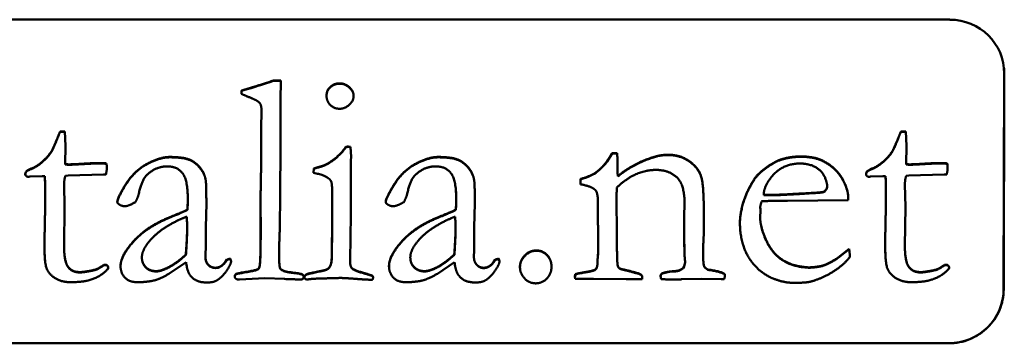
# Model space of a CAD drawing. Header units: millimetres. Extents: x 1077 to 6824, y 2445 to 4712.
# Tile 13 of 15: x 6037 to 6082, y 2515 to 2530. Entities that reach past the tile are written whole.
import ezdxf

# ---------------------------------------------------------------- set-up
doc = ezdxf.new("R2010")
doc.units = ezdxf.units.MM
doc.layers.add('Visibile (ISO)', color=7, linetype='Continuous', lineweight=50)
doc.layers.add('Visibile sottile (ISO)', color=7, linetype='Continuous', lineweight=35)

msp = doc.modelspace()

# ---------------------------------------------------------------- linework, layer by layer
at = {"layer": 'Visibile (ISO)'}
for p, q in [((5996.792, 2529.614), (6079.78, 2529.614)), ((6082.273, 2527.148), (6082.245, 2517.284)), ((6082.273, 2527.14), (6082.246, 2517.276)), ((6082.261, 2527.391), (6082.26, 2527.399)), ((6048.89, 2526.831), (6049.217, 2526.831)), ((6048.89, 2526.831), (6048.891, 2526.815)), ((6049.217, 2526.815), (6048.891, 2526.815)), ((6049.217, 2526.831), (6049.216, 2526.455)), ((6047.431, 2526.216), (6047.431, 2526.37)), ((6047.433, 2526.354), (6047.431, 2526.37)), ((6047.433, 2526.354), (6047.433, 2526.216)), ((6048.322, 2524.648), (6048.34, 2525.448)), ((6048.342, 2525.431), (6048.324, 2524.632)), ((6048.336, 2525.555), (6048.335, 2525.571)), ((6048.342, 2525.431), (6048.34, 2525.448)), ((6039.144, 2524.502), (6039.362, 2524.495)), ((6039.146, 2524.486), (6039.144, 2524.502)), ((6039.363, 2524.478), (6039.146, 2524.486)), ((6039.362, 2524.495), (6039.392, 2523.849)), ((6048.326, 2523.019), (6048.322, 2524.648)), ((6048.324, 2524.632), (6048.322, 2524.648)), ((6048.324, 2524.632), (6048.327, 2523.002)), ((6077.554, 2524.502), (6077.772, 2524.495)), ((6077.556, 2524.486), (6077.554, 2524.502)), ((6077.773, 2524.478), (6077.556, 2524.486)), ((6077.772, 2524.495), (6077.802, 2523.849)), ((6038.981, 2524.086), (6038.979, 2524.103)), ((6077.391, 2524.086), (6077.39, 2524.103)), ((6038.746, 2523.571), (6038.744, 2523.588)), ((6039.392, 2523.849), (6039.374, 2523.004)), ((6052.194, 2523.779), (6052.192, 2523.795)), ((6052.317, 2523.811), (6052.403, 2523.803)), ((6052.319, 2523.794), (6052.317, 2523.811)), ((6052.404, 2523.786), (6052.319, 2523.794)), ((6064.353, 2523.511), (6064.587, 2523.503)), ((6064.353, 2523.511), (6064.355, 2523.494)), ((6064.588, 2523.487), (6064.355, 2523.494)), ((6077.156, 2523.571), (6077.154, 2523.588)), ((6077.802, 2523.849), (6077.784, 2523.004)), ((6039.375, 2522.987), (6039.374, 2523.004)), ((6041.261, 2523.026), (6041.259, 2523.042)), ((6048.298, 2521.397), (6048.326, 2523.019)), ((6048.327, 2523.002), (6048.299, 2521.381)), ((6048.327, 2523.002), (6048.326, 2523.019)), ((6052.416, 2523.019), (6052.415, 2522.658)), ((6064.609, 2523.042), (6064.608, 2522.588)), ((6077.785, 2522.987), (6077.784, 2523.004)), ((6079.671, 2523.026), (6079.669, 2523.042)), ((6037.918, 2522.826), (6037.916, 2522.842)), ((6050.716, 2522.612), (6050.725, 2522.811)), ((6050.726, 2522.795), (6050.719, 2522.611)), ((6050.726, 2522.795), (6050.725, 2522.811)), ((6051.21, 2522.941), (6051.208, 2522.957)), ((6052.415, 2522.658), (6052.417, 2520.69)), ((6064.608, 2522.588), (6064.615, 2522.466)), ((6064.803, 2522.604), (6064.804, 2522.587)), ((6076.328, 2522.826), (6076.326, 2522.842)), ((6037.759, 2522.435), (6037.705, 2522.427)), ((6038.32, 2522.458), (6037.759, 2522.435)), ((6038.437, 2522.45), (6038.32, 2522.458)), ((6038.439, 2522.434), (6038.437, 2522.45)), ((6039.505, 2522.489), (6039.38, 2522.473)), ((6041.118, 2522.535), (6039.505, 2522.489)), ((6041.234, 2522.535), (6041.118, 2522.535)), ((6045.791, 2522.273), (6045.793, 2522.257)), ((6058.056, 2522.257), (6058.055, 2522.273)), ((6062.908, 2522.081), (6062.909, 2522.327)), ((6062.91, 2522.311), (6062.909, 2522.327)), ((6062.91, 2522.311), (6062.91, 2522.081)), ((6064.617, 2522.449), (6064.615, 2522.466)), ((6070.732, 2522.103), (6070.73, 2522.12)), ((6076.169, 2522.435), (6076.115, 2522.427)), ((6076.73, 2522.458), (6076.169, 2522.435)), ((6076.847, 2522.45), (6076.73, 2522.458)), ((6076.849, 2522.434), (6076.847, 2522.45)), ((6077.915, 2522.489), (6077.79, 2522.473)), ((6079.528, 2522.535), (6077.915, 2522.489)), ((6079.645, 2522.535), (6079.528, 2522.535)), ((6038.451, 2521.789), (6038.452, 2522.066)), ((6038.457, 2521.059), (6038.451, 2521.789)), ((6038.453, 2522.049), (6038.453, 2521.773)), ((6038.453, 2521.773), (6038.458, 2521.042)), ((6039.324, 2522.081), (6039.345, 2521.059)), ((6044.952, 2521.87), (6044.951, 2521.886)), ((6051.557, 2522.036), (6051.556, 2522.052)), ((6057.216, 2521.87), (6057.214, 2521.886)), ((6074.058, 2521.742), (6074.056, 2521.758)), ((6074.179, 2522.045), (6074.178, 2522.062)), ((6076.861, 2521.789), (6076.862, 2522.066)), ((6076.867, 2521.059), (6076.861, 2521.789)), ((6076.864, 2522.049), (6076.863, 2521.773)), ((6076.863, 2521.773), (6076.868, 2521.042)), ((6077.734, 2522.081), (6077.755, 2521.059)), ((6045.82, 2521.205), (6045.793, 2520.121)), ((6048.301, 2519.821), (6048.298, 2521.397)), ((6048.299, 2521.381), (6048.298, 2521.397)), ((6048.299, 2521.381), (6048.303, 2519.805)), ((6058.083, 2521.205), (6058.056, 2520.121)), ((6063.7, 2521.485), (6063.698, 2521.502)), ((6063.718, 2519.176), (6063.708, 2521.266)), ((6063.71, 2521.25), (6063.72, 2519.159)), ((6064.558, 2521.382), (6064.577, 2519.868)), ((6067.651, 2521.536), (6067.649, 2521.552)), ((6071.282, 2521.597), (6071.602, 2521.597)), ((6071.282, 2521.597), (6071.284, 2521.581)), ((6071.284, 2521.581), (6071.603, 2521.581)), ((6072.364, 2521.328), (6071.842, 2521.328)), ((6075.146, 2521.351), (6072.364, 2521.328)), ((6075.146, 2521.443), (6075.146, 2521.351)), ((6038.421, 2519.522), (6038.457, 2521.059)), ((6038.458, 2521.042), (6038.423, 2519.505)), ((6038.458, 2521.042), (6038.457, 2521.059)), ((6039.345, 2521.059), (6039.324, 2519.253)), ((6044.954, 2520.928), (6044.956, 2520.912)), ((6057.219, 2520.912), (6057.217, 2520.928)), ((6067.649, 2520.644), (6067.666, 2521.19)), ((6067.668, 2521.173), (6067.65, 2520.627)), ((6067.668, 2521.173), (6067.666, 2521.19)), ((6068.545, 2520.805), (6068.542, 2519.775)), ((6071.132, 2520.89), (6071.123, 2520.559)), ((6071.125, 2521.028), (6071.132, 2520.959)), ((6071.126, 2521.012), (6071.125, 2521.028)), ((6071.132, 2520.958), (6071.126, 2521.012)), ((6071.132, 2520.959), (6071.132, 2520.89)), ((6076.831, 2519.522), (6076.867, 2521.059)), ((6076.868, 2521.042), (6076.833, 2519.505)), ((6076.868, 2521.042), (6076.867, 2521.059)), ((6077.755, 2521.059), (6077.734, 2519.253)), ((6044.922, 2520.598), (6044.924, 2520.581)), ((6052.417, 2520.69), (6052.388, 2518.607)), ((6057.187, 2520.581), (6057.185, 2520.598)), ((6067.648, 2520.29), (6067.649, 2520.644)), ((6067.649, 2520.644), (6067.65, 2520.627)), ((6067.65, 2520.627), (6067.649, 2520.274)), ((6071.133, 2520.394), (6071.131, 2520.41)), ((6045.793, 2520.121), (6045.799, 2519.33)), ((6058.056, 2520.121), (6058.062, 2519.33)), ((6038.423, 2519.505), (6038.421, 2519.522)), ((6076.833, 2519.505), (6076.831, 2519.522)), ((6074.679, 2518.73), (6075.186, 2519.13)), ((6075.188, 2519.113), (6074.68, 2518.714)), ((6075.186, 2519.13), (6075.225, 2518.861)), ((6075.188, 2519.113), (6075.186, 2519.13)), ((6075.224, 2518.856), (6075.188, 2519.113)), ((6039.343, 2518.837), (6039.341, 2518.853)), ((6042.881, 2518.645), (6042.879, 2518.662)), ((6044.893, 2518.522), (6044.112, 2517.992)), ((6044.888, 2518.86), (6044.886, 2518.876)), ((6045.787, 2518.681), (6045.785, 2518.698)), ((6046.677, 2518.53), (6046.755, 2518.638)), ((6046.757, 2518.621), (6046.679, 2518.514)), ((6046.757, 2518.621), (6046.755, 2518.638)), ((6046.911, 2518.684), (6046.913, 2518.667)), ((6051.549, 2518.721), (6051.547, 2518.738)), ((6055.144, 2518.645), (6055.142, 2518.662)), ((6057.156, 2518.522), (6056.375, 2517.992)), ((6057.149, 2518.876), (6057.151, 2518.86)), ((6058.05, 2518.681), (6058.048, 2518.698)), ((6058.94, 2518.53), (6059.018, 2518.638)), ((6059.02, 2518.621), (6058.942, 2518.514)), ((6059.02, 2518.621), (6059.018, 2518.638)), ((6059.176, 2518.667), (6059.174, 2518.684)), ((6063.693, 2518.576), (6063.709, 2518.822)), ((6063.693, 2518.576), (6063.695, 2518.56)), ((6063.711, 2518.806), (6063.695, 2518.56)), ((6067.681, 2518.658), (6067.68, 2518.675)), ((6074.68, 2518.714), (6074.679, 2518.73)), ((6077.753, 2518.837), (6077.751, 2518.853)), ((6039.51, 2518.291), (6039.509, 2518.307)), ((6040.733, 2518.16), (6040.731, 2518.177)), ((6041.137, 2518.407), (6041.199, 2518.407)), ((6041.139, 2518.391), (6041.137, 2518.407)), ((6041.201, 2518.391), (6041.139, 2518.391)), ((6041.339, 2518.269), (6041.331, 2518.223)), ((6044.045, 2518.252), (6044.043, 2518.269)), ((6048.266, 2518.438), (6048.268, 2518.421)), ((6049.163, 2518.392), (6049.161, 2518.409)), ((6049.2, 2518.23), (6049.202, 2518.214)), ((6051.431, 2518.26), (6051.429, 2518.277)), ((6052.393, 2518.452), (6052.392, 2518.468)), ((6056.306, 2518.269), (6056.308, 2518.252)), ((6063.084, 2518.061), (6063.085, 2518.045)), ((6064.604, 2518.421), (6064.602, 2518.437)), ((6064.604, 2518.423), (6064.606, 2518.406)), ((6067.603, 2518.261), (6067.605, 2518.245)), ((6068.534, 2518.473), (6068.532, 2518.49)), ((6068.554, 2518.361), (6068.556, 2518.345)), ((6068.733, 2518.184), (6068.734, 2518.168)), ((6073.386, 2518.268), (6073.384, 2518.284)), ((6077.92, 2518.291), (6077.919, 2518.307)), ((6079.143, 2518.16), (6079.142, 2518.177)), ((6079.547, 2518.407), (6079.61, 2518.407)), ((6079.549, 2518.391), (6079.547, 2518.407)), ((6079.611, 2518.391), (6079.549, 2518.391)), ((6079.749, 2518.269), (6079.742, 2518.223)), ((6048.49, 2517.785), (6047.329, 2517.731)), ((6049.394, 2517.754), (6048.49, 2517.785)), ((6050.213, 2517.961), (6050.214, 2517.945)), ((6050.432, 2517.968), (6050.431, 2517.984)), ((6053.416, 2517.883), (6053.415, 2517.9)), ((6062.67, 2517.754), (6062.655, 2517.846)), ((6062.841, 2517.754), (6062.67, 2517.754)), ((6062.678, 2517.977), (6062.68, 2517.96)), ((6064.999, 2517.738), (6063.504, 2517.762)), ((6065.724, 2517.738), (6064.999, 2517.738)), ((6065.732, 2517.877), (6065.724, 2517.738)), ((6066.604, 2517.746), (6066.566, 2517.892)), ((6066.613, 2518), (6066.615, 2517.983)), ((6068.428, 2517.762), (6067.524, 2517.738)), ((6069.339, 2517.746), (6068.428, 2517.762)), ((6069.472, 2517.746), (6069.339, 2517.746)), ((6069.511, 2517.969), (6069.511, 2517.915)), ((6079.738, 2514.818), (5996.75, 2514.818))]:
    msp.add_line(p, q, dxfattribs=at)
for centre, start_param, end_param in [((6079.773, 2527.148), 6.181263, 7.752059), ((6079.745, 2517.284), 4.610466, 6.181263)]:
    msp.add_ellipse(centre, major_axis=(2.487, 0.251), ratio=0.986258, start_param=start_param, end_param=end_param, dxfattribs=at)
for points, degree in [([(6082.261, 2527.391), (6082.27, 2527.308), (6082.274, 2527.224), (6082.273, 2527.14)], 3), ([(6047.86, 2526.501), (6048.211, 2526.608), (6048.89, 2526.831)], 2), ([(6048.891, 2526.815), (6048.439, 2526.666), (6048.096, 2526.556), (6047.862, 2526.484)], 3), ([(6051.311, 2526.147), (6051.311, 2526.378), (6051.663, 2526.701), (6051.912, 2526.701)], 2), ([(6051.914, 2526.684), (6051.664, 2526.684), (6051.313, 2526.361), (6051.312, 2526.131)], 2), ([(6051.912, 2526.701), (6052.169, 2526.701), (6052.55, 2526.332), (6052.549, 2526.124)], 2), ([(6047.431, 2526.37), (6047.626, 2526.432), (6047.86, 2526.501)], 2), ([(6047.944, 2526.001), (6047.571, 2526.147), (6047.431, 2526.216)], 2), ([(6047.862, 2526.484), (6047.706, 2526.438), (6047.563, 2526.395), (6047.433, 2526.354)], 3), ([(6049.216, 2526.455), (6049.2, 2520.844), (6049.166, 2519.76)], 2), ([(6051.909, 2525.54), (6051.652, 2525.54), (6051.31, 2525.878), (6051.311, 2526.147)], 2), ([(6048.34, 2525.448), (6048.341, 2525.686), (6048.194, 2525.894), (6047.944, 2526.001)], 2), ([(6051.312, 2526.131), (6051.312, 2526.106), (6051.313, 2526.082), (6051.315, 2526.059)], 3), ([(6052.549, 2526.124), (6052.549, 2525.917), (6052.166, 2525.54), (6051.909, 2525.54)], 2), ([(6048.336, 2525.555), (6048.342, 2525.498), (6048.342, 2525.431)], 2), ([(6038.979, 2524.103), (6039.089, 2524.387), (6039.144, 2524.502)], 2), ([(6039.146, 2524.486), (6039.091, 2524.371), (6038.981, 2524.086)], 2), ([(6077.39, 2524.103), (6077.499, 2524.387), (6077.554, 2524.502)], 2), ([(6077.556, 2524.486), (6077.501, 2524.371), (6077.391, 2524.086)], 2), ([(6038.744, 2523.588), (6038.823, 2523.726), (6038.979, 2524.103)], 2), ([(6038.981, 2524.086), (6038.824, 2523.71), (6038.746, 2523.571)], 2), ([(6077.154, 2523.588), (6077.233, 2523.726), (6077.39, 2524.103)], 2), ([(6077.391, 2524.086), (6077.234, 2523.71), (6077.156, 2523.571)], 2), ([(6037.916, 2522.842), (6038.096, 2522.919), (6038.572, 2523.334), (6038.744, 2523.588)], 2), ([(6038.746, 2523.571), (6038.574, 2523.318), (6038.097, 2522.903), (6037.918, 2522.826)], 2), ([(6051.208, 2522.957), (6051.458, 2523.065), (6052.004, 2523.519), (6052.192, 2523.795)], 2), ([(6052.194, 2523.779), (6052.006, 2523.502), (6051.46, 2523.049), (6051.21, 2522.941)], 2), ([(6052.192, 2523.795), (6052.27, 2523.811), (6052.317, 2523.811)], 2), ([(6052.319, 2523.794), (6052.272, 2523.794), (6052.194, 2523.779)], 2), ([(6052.403, 2523.803), (6052.433, 2523.472), (6052.432, 2523.326)], 2), ([(6063.689, 2522.681), (6064.079, 2522.988), (6064.353, 2523.511)], 2), ([(6064.355, 2523.494), (6064.172, 2523.146), (6063.951, 2522.869), (6063.69, 2522.664)], 3), ([(6064.587, 2523.503), (6064.61, 2523.18), (6064.609, 2523.042)], 2), ([(6076.326, 2522.842), (6076.506, 2522.919), (6076.982, 2523.334), (6077.154, 2523.588)], 2), ([(6077.156, 2523.571), (6076.984, 2523.318), (6076.508, 2522.903), (6076.328, 2522.826)], 2), ([(6039.374, 2523.004), (6039.506, 2522.996), (6039.537, 2522.996)], 2), ([(6039.537, 2522.996), (6039.716, 2522.996), (6040.223, 2523.027)], 2), ([(6040.225, 2523.01), (6039.718, 2522.979), (6039.539, 2522.979)], 2), ([(6040.223, 2523.027), (6040.55, 2523.05), (6040.846, 2523.05)], 2), ([(6040.848, 2523.033), (6040.552, 2523.033), (6040.225, 2523.01)], 2), ([(6040.846, 2523.05), (6040.987, 2523.05), (6041.259, 2523.042)], 2), ([(6041.261, 2523.026), (6040.988, 2523.033), (6040.848, 2523.033)], 2), ([(6041.259, 2523.042), (6041.274, 2522.904), (6041.274, 2522.819)], 2), ([(6041.264, 2523), (6041.262, 2523.013), (6041.261, 2523.026)], 2), ([(6041.753, 2521.282), (6041.753, 2521.459), (6042.528, 2522.711), (6043.699, 2523.334), (6044.135, 2523.334)], 2), ([(6044.137, 2523.318), (6043.7, 2523.318), (6042.53, 2522.695), (6041.755, 2521.442), (6041.755, 2521.265)], 2), ([(6044.135, 2523.334), (6044.727, 2523.334), (6045.303, 2523.119), (6045.746, 2522.588), (6045.791, 2522.273)], 2), ([(6045.793, 2522.257), (6045.747, 2522.572), (6045.305, 2523.102), (6044.729, 2523.318), (6044.137, 2523.318)], 2), ([(6052.432, 2523.326), (6052.432, 2523.288), (6052.416, 2523.019)], 2), ([(6054.016, 2521.282), (6054.017, 2521.459), (6054.791, 2522.711), (6055.962, 2523.334), (6056.398, 2523.334)], 2), ([(6056.4, 2523.318), (6055.964, 2523.318), (6054.793, 2522.695), (6054.018, 2521.442), (6054.018, 2521.265)], 2), ([(6056.398, 2523.334), (6056.99, 2523.334), (6057.566, 2523.119), (6058.009, 2522.588), (6058.055, 2522.273)], 2), ([(6058.056, 2522.257), (6058.01, 2522.572), (6057.568, 2523.102), (6056.992, 2523.318), (6056.4, 2523.318)], 2), ([(6064.803, 2522.604), (6065.224, 2522.911), (6066.098, 2523.303), (6066.433, 2523.38)], 2), ([(6066.435, 2523.364), (6066.1, 2523.287), (6065.226, 2522.895), (6064.804, 2522.587)], 2), ([(6066.433, 2523.38), (6066.652, 2523.434), (6066.924, 2523.434)], 2), ([(6066.926, 2523.418), (6066.744, 2523.418), (6066.58, 2523.4), (6066.435, 2523.364)], 3), ([(6066.924, 2523.434), (6067.493, 2523.434), (6068.309, 2522.834), (6068.549, 2522.02), (6068.545, 2520.805)], 2), ([(6071.223, 2522.719), (6071.637, 2523.042), (6071.949, 2523.173)], 2), ([(6071.95, 2523.156), (6071.638, 2523.026), (6071.225, 2522.703)], 2), ([(6072.946, 2523.034), (6072.143, 2523.034), (6071.658, 2522.442)], 2), ([(6071.949, 2523.173), (6072.401, 2523.357), (6072.993, 2523.357)], 2), ([(6072.995, 2523.341), (6072.403, 2523.341), (6071.95, 2523.156)], 2), ([(6074.181, 2521.989), (6074.182, 2522.204), (6073.903, 2522.742), (6073.327, 2523.034), (6072.946, 2523.034)], 2), ([(6072.993, 2523.357), (6073.64, 2523.357), (6074.052, 2523.127)], 2), ([(6074.054, 2523.11), (6073.642, 2523.341), (6072.995, 2523.341)], 2), ([(6074.052, 2523.127), (6074.605, 2522.819), (6075.147, 2521.851), (6075.146, 2521.443)], 2), ([(6077.784, 2523.004), (6077.916, 2522.996), (6077.947, 2522.996)], 2), ([(6077.947, 2522.996), (6078.127, 2522.996), (6078.633, 2523.027)], 2), ([(6078.635, 2523.01), (6078.128, 2522.979), (6077.949, 2522.979)], 2), ([(6078.633, 2523.027), (6078.96, 2523.05), (6079.256, 2523.05)], 2), ([(6079.258, 2523.033), (6078.962, 2523.033), (6078.635, 2523.01)], 2), ([(6079.256, 2523.05), (6079.397, 2523.05), (6079.669, 2523.042)], 2), ([(6079.671, 2523.026), (6079.398, 2523.033), (6079.258, 2523.033)], 2), ([(6079.669, 2523.042), (6079.685, 2522.904), (6079.684, 2522.819)], 2), ([(6079.674, 2523), (6079.672, 2523.013), (6079.671, 2523.026)], 2), ([(6037.549, 2522.542), (6037.549, 2522.627), (6037.651, 2522.735), (6037.916, 2522.842)], 2), ([(6037.918, 2522.826), (6037.653, 2522.718), (6037.551, 2522.61), (6037.551, 2522.526)], 2), ([(6039.539, 2522.979), (6039.508, 2522.979), (6039.375, 2522.987)], 2), ([(6041.274, 2522.819), (6041.274, 2522.735), (6041.234, 2522.535)], 2), ([(6044.025, 2522.904), (6043.542, 2522.904), (6043.128, 2522.535)], 2), ([(6044.971, 2521.42), (6044.973, 2522.289), (6044.484, 2522.904), (6044.025, 2522.904)], 2), ([(6051.526, 2522.212), (6051.495, 2522.289), (6051.199, 2522.504), (6050.716, 2522.612)], 2), ([(6050.725, 2522.811), (6051.169, 2522.934), (6051.208, 2522.957)], 2), ([(6051.21, 2522.941), (6051.171, 2522.918), (6050.726, 2522.795)], 2), ([(6056.288, 2522.904), (6055.805, 2522.904), (6055.391, 2522.535)], 2), ([(6057.234, 2521.42), (6057.237, 2522.289), (6056.748, 2522.904), (6056.288, 2522.904)], 2), ([(6062.909, 2522.327), (6063.415, 2522.458), (6063.689, 2522.681)], 2), ([(6063.69, 2522.664), (6063.508, 2522.516), (6063.248, 2522.398), (6062.91, 2522.311)], 3), ([(6066.346, 2522.742), (6065.886, 2522.742), (6064.997, 2522.343), (6064.575, 2521.935)], 2), ([(6064.615, 2522.466), (6064.693, 2522.519), (6064.803, 2522.604)], 2), ([(6064.804, 2522.587), (6064.732, 2522.531), (6064.669, 2522.485), (6064.617, 2522.449)], 3), ([(6067.311, 2522.404), (6066.953, 2522.742), (6066.346, 2522.742)], 2), ([(6070.73, 2522.12), (6070.926, 2522.481), (6071.223, 2522.719)], 2), ([(6071.225, 2522.703), (6070.928, 2522.464), (6070.732, 2522.103)], 2), ([(6075.959, 2522.542), (6075.96, 2522.627), (6076.061, 2522.735), (6076.326, 2522.842)], 2), ([(6076.328, 2522.826), (6076.063, 2522.718), (6075.961, 2522.61), (6075.961, 2522.526)], 2), ([(6077.949, 2522.979), (6077.918, 2522.979), (6077.785, 2522.987)], 2), ([(6079.684, 2522.819), (6079.684, 2522.735), (6079.645, 2522.535)], 2), ([(6037.705, 2522.427), (6037.627, 2522.427), (6037.549, 2522.496), (6037.549, 2522.542)], 2), ([(6037.551, 2522.526), (6037.551, 2522.525), (6037.551, 2522.523)], 2), ([(6039.38, 2522.473), (6039.325, 2522.304), (6039.324, 2522.081)], 2), ([(6043.128, 2522.535), (6042.87, 2522.304), (6042.736, 2521.658)], 2), ([(6045.791, 2522.273), (6045.822, 2522.127), (6045.82, 2521.205)], 2), ([(6045.8, 2522.207), (6045.798, 2522.228), (6045.796, 2522.244), (6045.793, 2522.257)], 3), ([(6051.571, 2521.62), (6051.572, 2522.089), (6051.526, 2522.212)], 2), ([(6055.391, 2522.535), (6055.133, 2522.304), (6054.999, 2521.658)], 2), ([(6058.055, 2522.273), (6058.085, 2522.127), (6058.083, 2521.205)], 2), ([(6058.064, 2522.207), (6058.06, 2522.238), (6058.056, 2522.257)], 2), ([(6067.666, 2521.19), (6067.668, 2522.074), (6067.311, 2522.404)], 2), ([(6070.196, 2520.352), (6070.196, 2520.652), (6070.425, 2521.589), (6070.73, 2522.12)], 2), ([(6070.732, 2522.103), (6070.427, 2521.573), (6070.198, 2520.635), (6070.197, 2520.335)], 2), ([(6071.658, 2522.442), (6071.283, 2521.989), (6071.282, 2521.597)], 2), ([(6076.115, 2522.427), (6076.037, 2522.427), (6075.959, 2522.496), (6075.959, 2522.542)], 2), ([(6075.961, 2522.526), (6075.961, 2522.525), (6075.961, 2522.523)], 2), ([(6077.79, 2522.473), (6077.735, 2522.304), (6077.734, 2522.081)], 2), ([(6042.736, 2521.658), (6042.696, 2521.482), (6042.579, 2521.274)], 2), ([(6044.952, 2521.87), (6044.973, 2521.661), (6044.973, 2521.404)], 2), ([(6051.557, 2522.036), (6051.573, 2521.879), (6051.572, 2521.604)], 2), ([(6054.999, 2521.658), (6054.959, 2521.482), (6054.842, 2521.274)], 2), ([(6057.216, 2521.87), (6057.237, 2521.661), (6057.236, 2521.404)], 2), ([(6063.601, 2521.812), (6063.414, 2522.004), (6062.908, 2522.081)], 2), ([(6063.708, 2521.266), (6063.709, 2521.689), (6063.601, 2521.812)], 2), ([(6064.575, 2521.935), (6064.558, 2521.612), (6064.558, 2521.382)], 2), ([(6071.602, 2521.597), (6071.96, 2521.597), (6073.713, 2521.705)], 2), ([(6071.603, 2521.581), (6071.962, 2521.581), (6073.715, 2521.688)], 2), ([(6073.713, 2521.705), (6073.994, 2521.72), (6074.056, 2521.758)], 2), ([(6073.715, 2521.688), (6073.995, 2521.704), (6074.058, 2521.742)], 2), ([(6074.056, 2521.758), (6074.181, 2521.889), (6074.181, 2521.989)], 2), ([(6074.058, 2521.742), (6074.183, 2521.873), (6074.183, 2521.973)], 2), ([(6074.183, 2521.973), (6074.183, 2522.008), (6074.179, 2522.045)], 2), ([(6041.823, 2521.174), (6041.753, 2521.22), (6041.753, 2521.282)], 2), ([(6041.755, 2521.265), (6041.755, 2521.265), (6041.755, 2521.264), (6041.755, 2521.263)], 3), ([(6042.579, 2521.274), (6042.274, 2521.082), (6042.095, 2521.082)], 2), ([(6044.954, 2520.928), (6044.97, 2521.151), (6044.971, 2521.42)], 2), ([(6044.973, 2521.404), (6044.972, 2521.224), (6044.967, 2521.06), (6044.956, 2520.912)], 3), ([(6051.547, 2518.738), (6051.564, 2519.26), (6051.571, 2521.62)], 2), ([(6051.572, 2521.604), (6051.566, 2519.244), (6051.549, 2518.721)], 2), ([(6054.086, 2521.174), (6054.016, 2521.22), (6054.016, 2521.282)], 2), ([(6054.018, 2521.265), (6054.018, 2521.264), (6054.018, 2521.263)], 2), ([(6054.842, 2521.274), (6054.538, 2521.082), (6054.358, 2521.082)], 2), ([(6057.217, 2520.928), (6057.233, 2521.151), (6057.234, 2521.42)], 2), ([(6057.236, 2521.404), (6057.235, 2521.135), (6057.219, 2520.912)], 2), ([(6063.7, 2521.485), (6063.707, 2521.417), (6063.71, 2521.338), (6063.71, 2521.25)], 3), ([(6067.651, 2521.536), (6067.662, 2521.424), (6067.668, 2521.303), (6067.668, 2521.173)], 3), ([(6071.188, 2521.305), (6071.125, 2521.097), (6071.125, 2521.028)], 2), ([(6071.842, 2521.328), (6071.523, 2521.328), (6071.188, 2521.305)], 2), ([(6042.095, 2521.082), (6041.947, 2521.082), (6041.823, 2521.174)], 2), ([(6044.088, 2520.552), (6044.798, 2520.844), (6044.954, 2520.928)], 2), ([(6044.956, 2520.912), (6044.852, 2520.855), (6044.563, 2520.73), (6044.09, 2520.535)], 3), ([(6054.358, 2521.082), (6054.21, 2521.082), (6054.086, 2521.174)], 2), ([(6056.351, 2520.552), (6057.061, 2520.844), (6057.217, 2520.928)], 2), ([(6057.219, 2520.912), (6057.063, 2520.827), (6056.353, 2520.535)], 2), ([(6041.901, 2518.353), (6041.902, 2518.822), (6043.082, 2520.137), (6044.088, 2520.552)], 2), ([(6044.09, 2520.535), (6043.084, 2520.12), (6041.904, 2518.806), (6041.902, 2518.337)], 2), ([(6044.922, 2520.598), (6044.454, 2520.436), (6043.408, 2519.768), (6043.103, 2519.33)], 2), ([(6044.944, 2520.098), (6044.944, 2520.283), (6044.922, 2520.598)], 2), ([(6044.924, 2520.581), (6044.946, 2520.266), (6044.946, 2520.082)], 2), ([(6054.164, 2518.353), (6054.165, 2518.822), (6055.345, 2520.137), (6056.351, 2520.552)], 2), ([(6056.353, 2520.535), (6055.347, 2520.12), (6054.167, 2518.806), (6054.165, 2518.337)], 2), ([(6057.185, 2520.598), (6056.717, 2520.436), (6055.671, 2519.768), (6055.366, 2519.33)], 2), ([(6057.207, 2520.098), (6057.208, 2520.283), (6057.185, 2520.598)], 2), ([(6057.209, 2520.082), (6057.209, 2520.266), (6057.187, 2520.581)], 2), ([(6071.708, 2517.777), (6071, 2518.077), (6070.193, 2519.406), (6070.196, 2520.352)], 2), ([(6070.197, 2520.335), (6070.197, 2520.126), (6070.216, 2519.931)], 2), ([(6071.123, 2520.559), (6071.122, 2520.144), (6071.656, 2518.938), (6072.644, 2518.307), (6073.384, 2518.284)], 2), ([(6044.886, 2518.876), (6044.943, 2519.745), (6044.944, 2520.098)], 2), ([(6044.946, 2520.082), (6044.945, 2519.728), (6044.888, 2518.86)], 2), ([(6057.149, 2518.876), (6057.206, 2519.745), (6057.207, 2520.098)], 2), ([(6057.151, 2518.86), (6057.208, 2519.728), (6057.209, 2520.082)], 2), ([(6064.577, 2519.868), (6064.574, 2518.692), (6064.604, 2518.423)], 2), ([(6067.675, 2518.722), (6067.652, 2519.037), (6067.648, 2520.29)], 2), ([(6067.649, 2520.274), (6067.652, 2519.443), (6067.661, 2518.922), (6067.676, 2518.709)], 3), ([(6039.623, 2517.608), (6039.172, 2517.608), (6038.588, 2518.015), (6038.419, 2518.576), (6038.421, 2519.522)], 2), ([(6038.423, 2519.505), (6038.421, 2518.913), (6038.454, 2518.582)], 2), ([(6048.266, 2518.438), (6048.298, 2518.684), (6048.301, 2519.821)], 2), ([(6048.303, 2519.805), (6048.3, 2518.667), (6048.268, 2518.421)], 2), ([(6049.166, 2519.76), (6049.141, 2519.122), (6049.141, 2519.084)], 2), ([(6068.542, 2519.775), (6068.542, 2519.737), (6068.518, 2519.268), (6068.517, 2518.968)], 2), ([(6078.034, 2517.608), (6077.582, 2517.608), (6076.999, 2518.015), (6076.829, 2518.576), (6076.831, 2519.522)], 2), ([(6076.833, 2519.505), (6076.831, 2518.913), (6076.864, 2518.582)], 2), ([(6039.324, 2519.253), (6039.322, 2518.538), (6039.509, 2518.307)], 2), ([(6043.103, 2519.33), (6042.876, 2519.014), (6042.876, 2518.738)], 2), ([(6045.79, 2519.061), (6045.782, 2518.861), (6045.782, 2518.768)], 2), ([(6045.799, 2519.33), (6045.798, 2519.168), (6045.79, 2519.061)], 2), ([(6049.141, 2519.084), (6049.138, 2518.315), (6049.2, 2518.23)], 2), ([(6055.366, 2519.33), (6055.139, 2519.014), (6055.139, 2518.738)], 2), ([(6058.053, 2519.061), (6058.045, 2518.861), (6058.045, 2518.768)], 2), ([(6058.062, 2519.33), (6058.062, 2519.168), (6058.053, 2519.061)], 2), ([(6060.147, 2518.307), (6060.148, 2518.607), (6060.601, 2519.061), (6060.897, 2519.061)], 2), ([(6060.899, 2519.044), (6060.603, 2519.044), (6060.15, 2518.591), (6060.149, 2518.291)], 2), ([(6060.897, 2519.061), (6061.186, 2519.061), (6061.589, 2518.638), (6061.589, 2518.315)], 2), ([(6063.709, 2518.822), (6063.717, 2518.961), (6063.718, 2519.176)], 2), ([(6063.72, 2519.159), (6063.719, 2519.016), (6063.716, 2518.898), (6063.711, 2518.806)], 3), ([(6068.517, 2518.968), (6068.515, 2518.492), (6068.554, 2518.361)], 2), ([(6077.734, 2519.253), (6077.732, 2518.538), (6077.919, 2518.307)], 2), ([(6039.51, 2518.291), (6039.382, 2518.449), (6039.343, 2518.837)], 2), ([(6042.876, 2518.738), (6042.875, 2518.469), (6043.24, 2518.115), (6043.52, 2518.115)], 2), ([(6044.043, 2518.269), (6044.449, 2518.461), (6044.886, 2518.876)], 2), ([(6044.888, 2518.86), (6044.45, 2518.445), (6044.045, 2518.252)], 2), ([(6045.101, 2517.892), (6044.954, 2518.069), (6044.893, 2518.522)], 2), ([(6045.782, 2518.768), (6045.781, 2518.546), (6045.913, 2518.407)], 2), ([(6045.915, 2518.391), (6045.841, 2518.468), (6045.798, 2518.565), (6045.787, 2518.681)], 3), ([(6046.224, 2518.269), (6046.489, 2518.269), (6046.677, 2518.53)], 2), ([(6046.679, 2518.514), (6046.553, 2518.34), (6046.403, 2518.252), (6046.226, 2518.252)], 3), ([(6046.755, 2518.638), (6046.794, 2518.653), (6046.911, 2518.684)], 2), ([(6046.913, 2518.667), (6046.835, 2518.647), (6046.783, 2518.632), (6046.757, 2518.621)], 3), ([(6046.95, 2518.553), (6046.949, 2518.453), (6046.785, 2518.192)], 2), ([(6046.911, 2518.684), (6046.95, 2518.592), (6046.95, 2518.553)], 2), ([(6046.95, 2518.555), (6046.945, 2518.582), (6046.933, 2518.619), (6046.913, 2518.667)], 3), ([(6051.429, 2518.277), (6051.546, 2518.423), (6051.547, 2518.738)], 2), ([(6051.549, 2518.721), (6051.548, 2518.406), (6051.431, 2518.26)], 2), ([(6052.388, 2518.607), (6052.38, 2518.353), (6052.558, 2518.154), (6053.002, 2518.031)], 2), ([(6055.139, 2518.738), (6055.138, 2518.469), (6055.503, 2518.115), (6055.784, 2518.115)], 2), ([(6056.306, 2518.269), (6056.712, 2518.461), (6057.149, 2518.876)], 2), ([(6056.308, 2518.252), (6056.713, 2518.445), (6057.151, 2518.86)], 2), ([(6057.365, 2517.892), (6057.217, 2518.069), (6057.156, 2518.522)], 2), ([(6058.045, 2518.768), (6058.044, 2518.546), (6058.176, 2518.407)], 2), ([(6058.178, 2518.391), (6058.068, 2518.506), (6058.05, 2518.681)], 2), ([(6058.488, 2518.269), (6058.752, 2518.269), (6058.94, 2518.53)], 2), ([(6058.942, 2518.514), (6058.754, 2518.252), (6058.489, 2518.252)], 2), ([(6059.018, 2518.638), (6059.057, 2518.653), (6059.174, 2518.684)], 2), ([(6059.176, 2518.667), (6059.059, 2518.637), (6059.02, 2518.621)], 2), ([(6059.213, 2518.553), (6059.213, 2518.453), (6059.048, 2518.192)], 2), ([(6059.174, 2518.684), (6059.213, 2518.592), (6059.213, 2518.553)], 2), ([(6059.213, 2518.555), (6059.207, 2518.595), (6059.176, 2518.667)], 2), ([(6063.084, 2518.061), (6063.52, 2518.123), (6063.692, 2518.284), (6063.693, 2518.576)], 2), ([(6063.695, 2518.56), (6063.694, 2518.268), (6063.522, 2518.106), (6063.085, 2518.045)], 2), ([(6067.603, 2518.261), (6067.689, 2518.423), (6067.69, 2518.53)], 2), ([(6067.691, 2518.514), (6067.691, 2518.442), (6067.662, 2518.352), (6067.605, 2518.245)], 3), ([(6067.69, 2518.53), (6067.69, 2518.584), (6067.675, 2518.722)], 2), ([(6067.681, 2518.658), (6067.688, 2518.591), (6067.691, 2518.543), (6067.691, 2518.514)], 3), ([(6073.384, 2518.284), (6073.782, 2518.307), (6074.249, 2518.453), (6074.679, 2518.73)], 2), ([(6074.68, 2518.714), (6074.251, 2518.437), (6073.783, 2518.291), (6073.386, 2518.268)], 2), ([(6075.216, 2518.753), (6074.904, 2518.361), (6073.944, 2517.777), (6073.453, 2517.639)], 2), ([(6077.92, 2518.291), (6077.792, 2518.449), (6077.753, 2518.837)], 2), ([(6039.509, 2518.307), (6039.687, 2518.069), (6040.053, 2518.069)], 2), ([(6040.055, 2518.053), (6039.689, 2518.053), (6039.51, 2518.291)], 2), ([(6041.331, 2518.223), (6041.034, 2517.9), (6040.262, 2517.608), (6039.623, 2517.608)], 2), ([(6040.053, 2518.069), (6040.232, 2518.069), (6040.731, 2518.177)], 2), ([(6040.733, 2518.16), (6040.234, 2518.053), (6040.055, 2518.053)], 2), ([(6040.731, 2518.177), (6040.88, 2518.215), (6041.137, 2518.407)], 2), ([(6041.139, 2518.391), (6040.881, 2518.199), (6040.733, 2518.16)], 2), ([(6041.199, 2518.407), (6041.262, 2518.407), (6041.34, 2518.33), (6041.339, 2518.269)], 2), ([(6042.662, 2517.608), (6042.304, 2517.608), (6041.9, 2518.023), (6041.901, 2518.353)], 2), ([(6041.902, 2518.337), (6041.902, 2518.289), (6041.906, 2518.243)], 2), ([(6043.52, 2518.115), (6043.739, 2518.115), (6044.043, 2518.269)], 2), ([(6044.045, 2518.252), (6043.74, 2518.099), (6043.522, 2518.099)], 2), ([(6045.913, 2518.407), (6046.045, 2518.269), (6046.224, 2518.269)], 2), ([(6046.226, 2518.252), (6046.107, 2518.252), (6046.003, 2518.299), (6045.915, 2518.391)], 3), ([(6046.785, 2518.192), (6046.566, 2517.854), (6046.308, 2517.692)], 2), ([(6047.119, 2517.869), (6047.119, 2517.946), (6047.213, 2518.007), (6048.117, 2518.161), (6048.25, 2518.261), (6048.266, 2518.438)], 2), ([(6048.268, 2518.421), (6048.252, 2518.245), (6048.119, 2518.145), (6047.215, 2517.991), (6047.121, 2517.93), (6047.121, 2517.853)], 2), ([(6049.202, 2518.214), (6049.177, 2518.248), (6049.163, 2518.392)], 2), ([(6049.2, 2518.23), (6049.286, 2518.107), (6050.135, 2518.007), (6050.213, 2517.961)], 2), ([(6050.214, 2517.945), (6050.136, 2517.991), (6049.287, 2518.091), (6049.202, 2518.214)], 2), ([(6050.431, 2517.984), (6050.454, 2518), (6051.14, 2518.138)], 2), ([(6051.142, 2518.122), (6050.456, 2517.983), (6050.432, 2517.968)], 2), ([(6051.14, 2518.138), (6051.358, 2518.184), (6051.429, 2518.277)], 2), ([(6051.431, 2518.26), (6051.36, 2518.168), (6051.142, 2518.122)], 2), ([(6054.925, 2517.608), (6054.567, 2517.608), (6054.163, 2518.023), (6054.164, 2518.353)], 2), ([(6054.165, 2518.337), (6054.165, 2518.289), (6054.169, 2518.243)], 2), ([(6055.784, 2518.115), (6056.002, 2518.115), (6056.306, 2518.269)], 2), ([(6055.785, 2518.099), (6056.003, 2518.099), (6056.308, 2518.252)], 2), ([(6058.176, 2518.407), (6058.308, 2518.269), (6058.488, 2518.269)], 2), ([(6058.489, 2518.252), (6058.31, 2518.252), (6058.178, 2518.391)], 2), ([(6059.048, 2518.192), (6058.829, 2517.854), (6058.572, 2517.692)], 2), ([(6060.87, 2517.554), (6060.574, 2517.554), (6060.146, 2518), (6060.147, 2518.307)], 2), ([(6060.149, 2518.291), (6060.149, 2518.251), (6060.152, 2518.213)], 2), ([(6061.589, 2518.315), (6061.588, 2517.992), (6061.166, 2517.554), (6060.87, 2517.554)], 2), ([(6062.678, 2517.977), (6062.85, 2518.023), (6063.084, 2518.061)], 2), ([(6064.604, 2518.423), (6064.619, 2518.315), (6064.658, 2518.277)], 2), ([(6064.606, 2518.406), (6064.605, 2518.413), (6064.604, 2518.421)], 2), ([(6064.66, 2518.26), (6064.634, 2518.286), (6064.616, 2518.334), (6064.606, 2518.406)], 3), ([(6064.658, 2518.277), (6064.713, 2518.223), (6065.04, 2518.154), (6065.476, 2518.031), (6065.546, 2518.015)], 2), ([(6065.547, 2517.999), (6065.477, 2518.014), (6065.041, 2518.137), (6064.714, 2518.206), (6064.66, 2518.26)], 2), ([(6066.613, 2518), (6066.8, 2518.084), (6067.143, 2518.107)], 2), ([(6067.145, 2518.091), (6066.916, 2518.076), (6066.739, 2518.04), (6066.615, 2517.983)], 3), ([(6067.143, 2518.107), (6067.338, 2518.123), (6067.494, 2518.177), (6067.603, 2518.261)], 2), ([(6067.605, 2518.245), (6067.495, 2518.16), (6067.34, 2518.106), (6067.145, 2518.091)], 2), ([(6068.556, 2518.345), (6068.542, 2518.389), (6068.534, 2518.473)], 2), ([(6068.554, 2518.361), (6068.593, 2518.269), (6068.733, 2518.184)], 2), ([(6068.734, 2518.168), (6068.641, 2518.224), (6068.581, 2518.283), (6068.556, 2518.345)], 3), ([(6068.733, 2518.184), (6069.402, 2518.092), (6069.511, 2517.969)], 2), ([(6069.511, 2517.955), (6069.399, 2518.076), (6068.734, 2518.168)], 2), ([(6077.919, 2518.307), (6078.097, 2518.069), (6078.463, 2518.069)], 2), ([(6078.465, 2518.053), (6078.099, 2518.053), (6077.92, 2518.291)], 2), ([(6079.742, 2518.223), (6079.445, 2517.9), (6078.672, 2517.608), (6078.034, 2517.608)], 2), ([(6078.463, 2518.069), (6078.643, 2518.069), (6079.142, 2518.177)], 2), ([(6079.143, 2518.16), (6078.644, 2518.053), (6078.465, 2518.053)], 2), ([(6079.142, 2518.177), (6079.29, 2518.215), (6079.547, 2518.407)], 2), ([(6079.549, 2518.391), (6079.291, 2518.199), (6079.143, 2518.16)], 2), ([(6079.61, 2518.407), (6079.672, 2518.407), (6079.75, 2518.33), (6079.749, 2518.269)], 2), ([(6043.488, 2517.7), (6043.145, 2517.608), (6042.662, 2517.608)], 2), ([(6044.112, 2517.992), (6043.706, 2517.762), (6043.488, 2517.7)], 2), ([(6045.848, 2517.592), (6045.35, 2517.592), (6045.101, 2517.892)], 2), ([(6046.308, 2517.692), (6046.137, 2517.592), (6045.848, 2517.592)], 2), ([(6047.158, 2517.777), (6047.119, 2517.808), (6047.119, 2517.869)], 2), ([(6047.121, 2517.853), (6047.121, 2517.849), (6047.121, 2517.846), (6047.121, 2517.843)], 3), ([(6047.329, 2517.731), (6047.212, 2517.723), (6047.158, 2517.777)], 2), ([(6050.118, 2517.731), (6050.072, 2517.731), (6049.394, 2517.754)], 2), ([(6050.267, 2517.869), (6050.267, 2517.792), (6050.204, 2517.731), (6050.118, 2517.731)], 2), ([(6050.213, 2517.961), (6050.267, 2517.931), (6050.267, 2517.869)], 2), ([(6050.267, 2517.874), (6050.261, 2517.905), (6050.244, 2517.928), (6050.214, 2517.945)], 3), ([(6050.298, 2517.831), (6050.298, 2517.931), (6050.431, 2517.984)], 2), ([(6050.329, 2517.754), (6050.298, 2517.8), (6050.298, 2517.831)], 2), ([(6050.432, 2517.968), (6050.301, 2517.915), (6050.3, 2517.815)], 2), ([(6050.446, 2517.731), (6050.407, 2517.731), (6050.329, 2517.754)], 2), ([(6050.843, 2517.769), (6050.641, 2517.762), (6050.446, 2517.731)], 2), ([(6051.95, 2517.8), (6051.864, 2517.8), (6050.843, 2517.769)], 2), ([(6052.713, 2517.754), (6052.137, 2517.8), (6051.95, 2517.8)], 2), ([(6053.406, 2517.715), (6053.134, 2517.723), (6052.713, 2517.754)], 2), ([(6053.002, 2518.031), (6053.282, 2517.954), (6053.415, 2517.9)], 2), ([(6053.416, 2517.883), (6053.284, 2517.937), (6053.004, 2518.014)], 2), ([(6053.438, 2517.815), (6053.438, 2517.777), (6053.406, 2517.715)], 2), ([(6053.415, 2517.9), (6053.438, 2517.854), (6053.438, 2517.815)], 2), ([(6053.438, 2517.821), (6053.433, 2517.85), (6053.416, 2517.883)], 2), ([(6055.751, 2517.7), (6055.408, 2517.608), (6054.925, 2517.608)], 2), ([(6056.375, 2517.992), (6055.97, 2517.762), (6055.751, 2517.7)], 2), ([(6058.112, 2517.592), (6057.613, 2517.592), (6057.365, 2517.892)], 2), ([(6058.572, 2517.692), (6058.4, 2517.592), (6058.112, 2517.592)], 2), ([(6062.655, 2517.846), (6062.655, 2517.892), (6062.678, 2517.977)], 2), ([(6062.68, 2517.96), (6062.665, 2517.907), (6062.657, 2517.866), (6062.656, 2517.835)], 3), ([(6063.085, 2518.045), (6062.93, 2518.019), (6062.794, 2517.991), (6062.68, 2517.96)], 3), ([(6063.504, 2517.762), (6062.982, 2517.754), (6062.841, 2517.754)], 2), ([(6065.546, 2518.015), (6065.686, 2517.984), (6065.732, 2517.877)], 2), ([(6065.732, 2517.866), (6065.7, 2517.934), (6065.638, 2517.979), (6065.547, 2517.999)], 3), ([(6066.566, 2517.892), (6066.566, 2517.931), (6066.613, 2518)], 2), ([(6066.615, 2517.983), (6066.587, 2517.942), (6066.571, 2517.909), (6066.568, 2517.884)], 3), ([(6067.524, 2517.738), (6067.025, 2517.723), (6066.604, 2517.746)], 2), ([(6069.511, 2517.915), (6069.511, 2517.846), (6069.472, 2517.746)], 2), ([(6072.673, 2517.577), (6072.182, 2517.577), (6071.708, 2517.777)], 2), ([(6073.453, 2517.639), (6073.219, 2517.577), (6072.673, 2517.577)], 2), ([(6079.739, 2514.811), (6052.075, 2514.82), (6024.412, 2514.82), (5996.751, 2514.811)], 3)]:
    msp.add_open_spline(points, degree=degree, dxfattribs=at)
for points, degree, knots in [([(6052.548, 2526.162), (6052.527, 2526.339), (6052.171, 2526.684), (6051.914, 2526.684)], 2, [-0.9343154, -0.9343154, -0.9343154, -0.5, 0, 0, 0]), ([(6068.504, 2521.987), (6068.476, 2522.256), (6068.311, 2522.818), (6067.495, 2523.418), (6066.926, 2523.418)], 2, [-0.7928016, -0.7928016, -0.7928016, -0.6666667, -0.3333333, 0, 0, 0]), ([(6075.14, 2521.567), (6075.103, 2521.916), (6074.606, 2522.803), (6074.054, 2523.11)], 2, [-1.830668, -1.830668, -1.830668, -1, 0, 0, 0]), ([(6038.452, 2522.066), (6038.452, 2522.13), (6038.451, 2522.194), (6038.446, 2522.322), (6038.442, 2522.386), (6038.437, 2522.45)], 3, [0, 0, 0, 0, 0.01950388, 0.01950388, 0.0390077, 0.0390077, 0.0390077, 0.0390077]), ([(6038.439, 2522.434), (6038.444, 2522.37), (6038.448, 2522.306), (6038.452, 2522.178), (6038.454, 2522.114), (6038.453, 2522.049)], 3, [-0.0390077, -0.0390077, -0.0390077, -0.0390077, -0.01950388, -0.01950388, 0, 0, 0, 0]), ([(6076.862, 2522.066), (6076.862, 2522.13), (6076.861, 2522.194), (6076.856, 2522.322), (6076.852, 2522.386), (6076.847, 2522.45)], 3, [0, 0, 0, 0, 0.01950388, 0.01950388, 0.0390077, 0.0390077, 0.0390077, 0.0390077]), ([(6076.849, 2522.434), (6076.854, 2522.37), (6076.858, 2522.306), (6076.863, 2522.178), (6076.864, 2522.114), (6076.864, 2522.049)], 3, [-0.0390077, -0.0390077, -0.0390077, -0.0390077, -0.01950388, -0.01950388, 0, 0, 0, 0]), ([(6073.386, 2518.268), (6072.646, 2518.291), (6071.658, 2518.921), (6071.17, 2520.024), (6071.133, 2520.394)], 2, [-3, -3, -3, -2, -1, -0.172624, -0.172624, -0.172624]), ([(6061.585, 2518.405), (6061.557, 2518.657), (6061.187, 2519.044), (6060.899, 2519.044)], 2, [-1.830243, -1.830243, -1.830243, -1, 0, 0, 0]), ([(6043.522, 2518.099), (6043.242, 2518.099), (6042.903, 2518.427), (6042.881, 2518.645)], 2, [-2, -2, -2, -1, -0.144767, -0.144767, -0.144767]), ([(6055.144, 2518.645), (6055.166, 2518.427), (6055.505, 2518.099), (6055.785, 2518.099)], 2, [0.144767, 0.144767, 0.144767, 1, 2, 2, 2]), ([(6075.225, 2518.861), (6075.224, 2518.843), (6075.224, 2518.825), (6075.221, 2518.789), (6075.219, 2518.771), (6075.216, 2518.753)], 3, [0, 0, 0, 0, 0.00547538, 0.00547538, 0.01095057, 0.01095057, 0.01095057, 0.01095057]), ([(6041.339, 2518.279), (6041.335, 2518.308), (6041.322, 2518.332), (6041.302, 2518.352), (6041.276, 2518.378), (6041.243, 2518.391), (6041.201, 2518.391)], 3, [0.00272674, 0.00272674, 0.00272674, 0.00272674, 0.01211272, 0.01211272, 0.01211272, 0.02422544, 0.02422544, 0.02422544, 0.02422544]), ([(6053.004, 2518.014), (6052.56, 2518.137), (6052.408, 2518.307), (6052.393, 2518.452)], 2, [-2, -2, -2, -1, -0.300789, -0.300789, -0.300789]), ([(6079.749, 2518.279), (6079.745, 2518.308), (6079.733, 2518.332), (6079.712, 2518.352), (6079.687, 2518.378), (6079.653, 2518.391), (6079.611, 2518.391)], 3, [0.00272674, 0.00272674, 0.00272674, 0.00272674, 0.01211272, 0.01211272, 0.01211272, 0.02422544, 0.02422544, 0.02422544, 0.02422544]), ([(6082.246, 2517.276), (6082.245, 2516.949), (6082.18, 2516.634), (6082.053, 2516.332), (6081.925, 2516.031), (6081.743, 2515.763), (6081.509, 2515.532), (6081.393, 2515.418), (6081.266, 2515.316), (6081.129, 2515.226), (6080.993, 2515.136), (6080.848, 2515.06), (6080.696, 2514.998), (6080.39, 2514.873), (6080.07, 2514.811), (6079.739, 2514.811)], 3, [0, 0, 0, 0, 0.250471, 0.250471, 0.250471, 0.500788, 0.500788, 0.500788, 0.624841, 0.624841, 0.624841, 0.749106, 0.749106, 0.749106, 1, 1, 1, 1])]:
    msp.add_open_spline(points, degree=degree, knots=knots, dxfattribs=at)
at = {"layer": 'Visibile sottile (ISO)'}
for p, q in [((6082.273, 2527.14), (6082.273, 2527.148)), ((6051.912, 2526.701), (6051.914, 2526.684)), ((6047.86, 2526.501), (6047.862, 2526.484)), ((6051.312, 2526.131), (6051.311, 2526.147)), ((6039.539, 2522.979), (6039.537, 2522.996)), ((6040.225, 2523.01), (6040.223, 2523.027)), ((6040.848, 2523.033), (6040.846, 2523.05)), ((6044.135, 2523.334), (6044.137, 2523.318)), ((6056.4, 2523.318), (6056.398, 2523.334)), ((6066.433, 2523.38), (6066.435, 2523.364)), ((6066.924, 2523.434), (6066.926, 2523.418)), ((6071.95, 2523.156), (6071.949, 2523.173)), ((6072.995, 2523.341), (6072.993, 2523.357)), ((6074.054, 2523.11), (6074.052, 2523.127)), ((6077.949, 2522.979), (6077.947, 2522.996)), ((6078.635, 2523.01), (6078.633, 2523.027)), ((6079.258, 2523.033), (6079.256, 2523.05)), ((6063.689, 2522.681), (6063.69, 2522.664)), ((6071.225, 2522.703), (6071.223, 2522.719)), ((6037.551, 2522.526), (6037.549, 2522.542)), ((6075.961, 2522.526), (6075.959, 2522.542)), ((6038.453, 2521.773), (6038.451, 2521.789)), ((6038.453, 2522.049), (6038.452, 2522.066)), ((6073.715, 2521.688), (6073.713, 2521.705)), ((6074.181, 2521.989), (6074.183, 2521.973)), ((6076.863, 2521.773), (6076.861, 2521.789)), ((6076.864, 2522.049), (6076.862, 2522.066)), ((6041.753, 2521.282), (6041.755, 2521.265)), ((6044.971, 2521.42), (6044.973, 2521.404)), ((6051.572, 2521.604), (6051.571, 2521.62)), ((6054.018, 2521.265), (6054.016, 2521.282)), ((6057.236, 2521.404), (6057.234, 2521.42)), ((6063.71, 2521.25), (6063.708, 2521.266)), ((6071.603, 2521.581), (6071.602, 2521.597)), ((6044.088, 2520.552), (6044.09, 2520.535)), ((6056.353, 2520.535), (6056.351, 2520.552)), ((6070.197, 2520.335), (6070.196, 2520.352)), ((6044.944, 2520.098), (6044.946, 2520.082)), ((6057.209, 2520.082), (6057.207, 2520.098)), ((6067.648, 2520.29), (6067.649, 2520.274)), ((6048.301, 2519.821), (6048.303, 2519.805)), ((6060.899, 2519.044), (6060.897, 2519.061)), ((6063.718, 2519.176), (6063.72, 2519.159)), ((6046.677, 2518.53), (6046.679, 2518.514)), ((6058.942, 2518.514), (6058.94, 2518.53)), ((6063.711, 2518.806), (6063.709, 2518.822)), ((6067.69, 2518.53), (6067.691, 2518.514)), ((6040.055, 2518.053), (6040.053, 2518.069)), ((6041.199, 2518.407), (6041.201, 2518.391)), ((6041.901, 2518.353), (6041.902, 2518.337)), ((6043.522, 2518.099), (6043.52, 2518.115)), ((6045.913, 2518.407), (6045.915, 2518.391)), ((6046.224, 2518.269), (6046.226, 2518.252)), ((6051.142, 2518.122), (6051.14, 2518.138)), ((6054.165, 2518.337), (6054.164, 2518.353)), ((6055.784, 2518.115), (6055.785, 2518.099)), ((6058.178, 2518.391), (6058.176, 2518.407)), ((6058.489, 2518.252), (6058.488, 2518.269)), ((6060.147, 2518.307), (6060.149, 2518.291)), ((6064.658, 2518.277), (6064.66, 2518.26)), ((6067.143, 2518.107), (6067.145, 2518.091)), ((6078.465, 2518.053), (6078.463, 2518.069)), ((6079.61, 2518.407), (6079.611, 2518.391)), ((6047.119, 2517.869), (6047.121, 2517.853)), ((6050.299, 2517.817), (6050.298, 2517.831)), ((6053.004, 2518.014), (6053.002, 2518.031)), ((6065.546, 2518.015), (6065.547, 2517.999)), ((6082.246, 2517.276), (6082.245, 2517.284)), ((6079.739, 2514.811), (6079.738, 2514.818))]:
    msp.add_line(p, q, dxfattribs=at)

doc.saveas('drawing.dxf')
